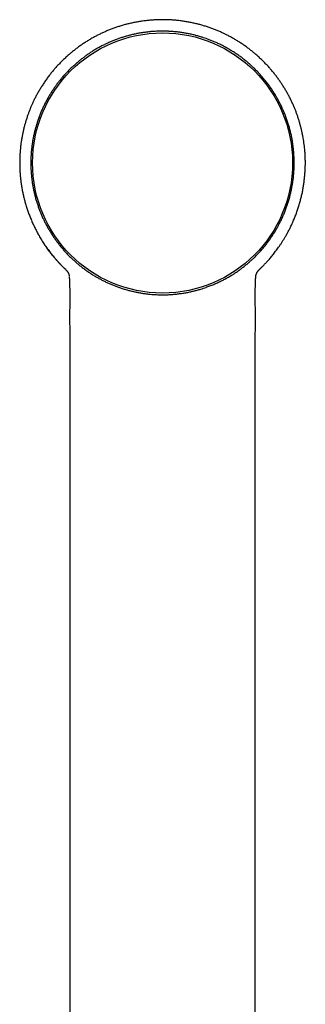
# Model space of a CAD drawing. Header units: millimetres. Extents: x 8 to 763, y 12 to 958.
# Tile 30 of 33: x 463 to 499, y 836 to 958. Entities that reach past the tile are written whole.
import ezdxf

# ---------------------------------------------------------------- set-up
doc = ezdxf.new("R2010")
doc.units = ezdxf.units.MM

msp = doc.modelspace()

# ---------------------------------------------------------------- linework, layer by layer
at = {"color": 7, "linetype": 'Continuous', "lineweight": 30}
for p, q in [((469.55, 926.38), (469.55, 926.34)), ((492.74, 926.39), (492.74, 926.41)), ((492.74, 926.34), (492.74, 926.37)), ((493.19, 927.26), (493.24, 927.31)), ((469.6, 923.03), (469.6, 923.03)), ((492.69, 923.03), (492.69, 923.03))]:
    msp.add_line(p, q, dxfattribs=at)
msp.add_circle((481.15, 940.51), 16.17, dxfattribs=at)
for points, knots in [([(481.15, 958.31), (480.97, 958.31), (480.62, 958.31), (480.1, 958.28), (479.58, 958.25), (479.06, 958.19), (478.55, 958.12), (478.06, 958.04), (477.57, 957.95), (477.08, 957.85), (476.61, 957.73), (476.13, 957.6), (475.67, 957.45), (475.21, 957.3), (474.76, 957.13), (474.32, 956.96), (473.9, 956.77), (473.48, 956.58), (473.08, 956.39), (472.67, 956.17), (472.25, 955.94), (471.82, 955.68), (471.41, 955.42), (471.01, 955.15), (470.61, 954.87), (470.24, 954.58), (469.87, 954.29), (469.5, 953.98), (469.13, 953.64), (468.75, 953.29), (468.4, 952.94), (468.06, 952.58), (467.73, 952.21), (467.42, 951.84), (467.12, 951.46), (466.81, 951.06), (466.52, 950.64), (466.24, 950.22), (465.97, 949.81), (465.73, 949.39), (465.5, 948.98), (465.29, 948.58), (465.1, 948.2), (464.93, 947.83), (464.77, 947.47), (464.63, 947.1), (464.49, 946.75), (464.35, 946.36), (464.22, 945.95), (464.08, 945.52), (463.97, 945.1), (463.86, 944.68), (463.77, 944.28), (463.69, 943.86), (463.61, 943.42), (463.54, 942.95), (463.48, 942.48), (463.44, 942), (463.4, 941.51), (463.38, 941.02), (463.38, 940.52), (463.38, 940.01), (463.4, 939.51), (463.44, 939.01), (463.49, 938.5), (463.55, 938), (463.63, 937.49), (463.73, 936.97), (463.84, 936.46), (463.96, 935.94), (464.11, 935.42), (464.27, 934.9), (464.44, 934.39), (464.63, 933.88), (464.84, 933.38), (465.06, 932.89), (465.29, 932.41), (465.53, 931.94), (465.75, 931.54), (465.94, 931.21), (466.1, 930.94), (466.27, 930.68), (466.44, 930.42), (466.62, 930.15), (466.81, 929.88), (467, 929.63), (467.18, 929.39), (467.35, 929.17), (467.52, 928.96), (467.69, 928.77), (467.84, 928.59), (467.99, 928.42), (468.12, 928.26), (468.26, 928.12), (468.38, 927.99), (468.49, 927.87), (468.59, 927.77), (468.68, 927.68), (468.76, 927.6), (468.82, 927.54), (468.87, 927.49), (468.92, 927.45), (468.95, 927.41), (468.98, 927.38), (469.01, 927.35), (469.03, 927.33), (469.04, 927.31), (469.05, 927.31)], [0, 0, 0, 0, 0.012335, 0.024604, 0.036801, 0.04892, 0.060955, 0.072687, 0.084328, 0.095873, 0.107318, 0.118864, 0.130299, 0.141619, 0.152822, 0.163903, 0.174659, 0.185295, 0.195816, 0.206231, 0.217944, 0.229538, 0.241019, 0.252392, 0.263646, 0.274769, 0.28575, 0.296577, 0.308752, 0.320702, 0.33247, 0.344072, 0.355505, 0.366765, 0.377851, 0.390056, 0.402034, 0.413783, 0.425299, 0.436581, 0.447626, 0.458433, 0.468129, 0.477623, 0.486929, 0.496054, 0.504998, 0.51376, 0.524645, 0.53523, 0.545511, 0.555489, 0.565159, 0.574528, 0.585506, 0.59657, 0.607717, 0.618945, 0.630457, 0.642051, 0.653731, 0.665501, 0.677361, 0.689097, 0.700922, 0.712837, 0.724841, 0.737158, 0.74957, 0.762078, 0.774685, 0.787391, 0.799966, 0.812611, 0.825322, 0.838105, 0.850323, 0.862615, 0.874985, 0.882314, 0.88967, 0.896894, 0.903881, 0.911891, 0.919568, 0.92691, 0.933919, 0.940592, 0.946931, 0.952783, 0.958314, 0.963519, 0.968398, 0.972951, 0.977176, 0.981075, 0.984218, 0.987111, 0.989754, 0.992147, 0.993603, 0.994948, 0.996188, 0.997098, 0.998045, 0.999062, 1, 1, 1, 1]), ([(493.24, 927.31), (493.25, 927.31), (493.26, 927.33), (493.28, 927.35), (493.31, 927.38), (493.34, 927.41), (493.38, 927.45), (493.41, 927.48), (493.46, 927.52), (493.5, 927.57), (493.55, 927.62), (493.62, 927.69), (493.7, 927.77), (493.8, 927.88), (493.92, 928), (494.06, 928.15), (494.21, 928.31), (494.36, 928.48), (494.53, 928.67), (494.7, 928.87), (494.87, 929.08), (495.04, 929.3), (495.22, 929.54), (495.41, 929.79), (495.6, 930.05), (495.79, 930.33), (495.99, 930.63), (496.18, 930.94), (496.38, 931.26), (496.58, 931.62), (496.8, 932.01), (497.02, 932.44), (497.24, 932.9), (497.46, 933.39), (497.67, 933.9), (497.86, 934.42), (498.03, 934.93), (498.19, 935.45), (498.33, 935.96), (498.46, 936.47), (498.57, 936.98), (498.66, 937.49), (498.74, 938.01), (498.8, 938.52), (498.85, 939.03), (498.89, 939.54), (498.91, 940.05), (498.92, 940.54), (498.91, 941.03), (498.89, 941.52), (498.86, 941.98), (498.82, 942.41), (498.77, 942.81), (498.71, 943.21), (498.65, 943.6), (498.58, 944), (498.49, 944.39), (498.4, 944.78), (498.3, 945.17), (498.19, 945.57), (498.07, 945.98), (497.93, 946.38), (497.79, 946.78), (497.64, 947.17), (497.48, 947.56), (497.3, 947.96), (497.11, 948.37), (496.9, 948.78), (496.69, 949.17), (496.46, 949.57), (496.23, 949.95), (495.99, 950.33), (495.73, 950.71), (495.45, 951.09), (495.17, 951.47), (494.87, 951.84), (494.56, 952.21), (494.23, 952.58), (493.89, 952.94), (493.54, 953.29), (493.16, 953.64), (492.79, 953.98), (492.42, 954.29), (492.06, 954.58), (491.68, 954.87), (491.28, 955.15), (490.88, 955.42), (490.47, 955.68), (490.04, 955.94), (489.62, 956.17), (489.2, 956.39), (488.79, 956.59), (488.37, 956.79), (487.94, 956.97), (487.5, 957.14), (487.06, 957.31), (486.61, 957.46), (486.15, 957.6), (485.68, 957.73), (485.2, 957.85), (484.71, 957.95), (484.21, 958.05), (483.7, 958.13), (483.2, 958.2), (482.69, 958.25), (482.18, 958.29), (481.66, 958.31), (481.32, 958.31), (481.15, 958.31)], [0, 0, 0, 0, 0.0009426, 0.0019595, 0.0029061, 0.0040095, 0.0051462, 0.0063728, 0.0076914, 0.009102, 0.0106046, 0.0131519, 0.0159267, 0.0189288, 0.0232256, 0.0279162, 0.0330005, 0.0384782, 0.0443487, 0.0506088, 0.0568632, 0.0634582, 0.0703932, 0.0776679, 0.085282, 0.0932354, 0.1015284, 0.1101617, 0.1189862, 0.1277706, 0.1392119, 0.1505865, 0.1618983, 0.1749125, 0.1878528, 0.2007245, 0.2135226, 0.2262215, 0.2385969, 0.2508779, 0.2630657, 0.2751614, 0.2873834, 0.2995118, 0.3115477, 0.3234919, 0.3353453, 0.3468993, 0.3583672, 0.369751, 0.3810575, 0.3905895, 0.4000634, 0.4094778, 0.4188312, 0.4281241, 0.4375746, 0.4467671, 0.4562318, 0.4659671, 0.4759712, 0.4862422, 0.4958093, 0.5055936, 0.5155933, 0.5258079, 0.5362554, 0.5469427, 0.5578688, 0.568093, 0.5785153, 0.5891343, 0.599948, 0.6109542, 0.6221505, 0.6332362, 0.644497, 0.6559298, 0.6675317, 0.6792993, 0.6912498, 0.703424, 0.7142514, 0.7252319, 0.7363549, 0.747609, 0.758982, 0.7704633, 0.7820566, 0.7937702, 0.8043752, 0.8150909, 0.8259248, 0.8368845, 0.8479749, 0.8589849, 0.870108, 0.8813415, 0.8926825, 0.9043364, 0.9160941, 0.927951, 0.9399024, 0.951943, 0.9638502, 0.9758326, 0.9878845, 1, 1, 1, 1]), ([(481.15, 956.89), (480.98, 956.89), (480.64, 956.89), (480.15, 956.86), (479.7, 956.83), (479.28, 956.78), (478.85, 956.73), (478.42, 956.66), (477.97, 956.58), (477.52, 956.49), (477.07, 956.38), (476.61, 956.25), (476.17, 956.12), (475.73, 955.97), (475.3, 955.81), (474.87, 955.64), (474.45, 955.46), (474.02, 955.26), (473.59, 955.05), (473.16, 954.82), (472.74, 954.57), (472.35, 954.33), (471.97, 954.08), (471.61, 953.83), (471.26, 953.57), (470.91, 953.3), (470.56, 953.01), (470.22, 952.72), (469.88, 952.4), (469.54, 952.07), (469.2, 951.72), (468.88, 951.37), (468.56, 951), (468.27, 950.64), (467.99, 950.28), (467.74, 949.92), (467.49, 949.56), (467.25, 949.19), (467.02, 948.81), (466.79, 948.41), (466.58, 948), (466.36, 947.58), (466.16, 947.14), (465.97, 946.69), (465.8, 946.24), (465.64, 945.8), (465.5, 945.37), (465.38, 944.95), (465.26, 944.53), (465.16, 944.1), (465.07, 943.66), (464.99, 943.22), (464.92, 942.76), (464.86, 942.29), (464.81, 941.81), (464.78, 941.32), (464.76, 940.84), (464.76, 940.37), (464.77, 939.92), (464.79, 939.48), (464.83, 939.05), (464.87, 938.61), (464.93, 938.16), (465, 937.71), (465.09, 937.26), (465.19, 936.8), (465.3, 936.33), (465.43, 935.86), (465.58, 935.4), (465.73, 934.96), (465.89, 934.54), (466.05, 934.13), (466.23, 933.73), (466.42, 933.32), (466.63, 932.91), (466.85, 932.5), (467.09, 932.1), (467.34, 931.69), (467.6, 931.3), (467.87, 930.91), (468.16, 930.52), (468.45, 930.15), (468.77, 929.78), (469.09, 929.42), (469.42, 929.06), (469.76, 928.73), (470.1, 928.41), (470.44, 928.11), (470.79, 927.81), (471.16, 927.52), (471.55, 927.23), (471.94, 926.95), (472.35, 926.69), (472.74, 926.44), (473.14, 926.22), (473.52, 926.01), (473.91, 925.81), (474.31, 925.62), (474.72, 925.44), (475.14, 925.27), (475.57, 925.1), (476.02, 924.95), (476.48, 924.81), (476.94, 924.68), (477.41, 924.56), (477.87, 924.46), (478.31, 924.37), (478.74, 924.31), (479.17, 924.25), (479.59, 924.2), (479.99, 924.17), (480.38, 924.15), (480.76, 924.13), (481.02, 924.13), (481.15, 924.13)], [0, 0, 0, 0, 0.0098891, 0.0197783, 0.0280928, 0.0364101, 0.0447275, 0.053042, 0.0620529, 0.0710656, 0.0800765, 0.0891775, 0.0982803, 0.1073813, 0.1162023, 0.125025, 0.1338461, 0.1432226, 0.1526052, 0.1619899, 0.1713725, 0.1807491, 0.1892509, 0.1977558, 0.2062606, 0.2147625, 0.2235835, 0.2324062, 0.2412272, 0.2506038, 0.2599864, 0.2693711, 0.2787537, 0.2881302, 0.296632, 0.3051369, 0.3136418, 0.3221436, 0.3309646, 0.3397873, 0.3486084, 0.3579849, 0.3673675, 0.3767522, 0.3861348, 0.3955114, 0.4040132, 0.4125181, 0.4210229, 0.4295248, 0.4383458, 0.4471685, 0.4559896, 0.4653661, 0.4747487, 0.4841334, 0.493516, 0.5028925, 0.5113944, 0.5198992, 0.5284041, 0.5369059, 0.545727, 0.5545497, 0.5633708, 0.5727473, 0.58213, 0.5915147, 0.6008973, 0.6102739, 0.6187758, 0.6272807, 0.6357856, 0.6442874, 0.653397, 0.6625084, 0.671618, 0.6808232, 0.6900304, 0.6992357, 0.7085838, 0.717934, 0.7272822, 0.7367311, 0.746182, 0.7556308, 0.7644396, 0.7732502, 0.7820591, 0.7914241, 0.8007953, 0.8101686, 0.8195398, 0.828905, 0.8373969, 0.8458919, 0.8543869, 0.8628789, 0.8716875, 0.8804978, 0.8893064, 0.89867, 0.9080396, 0.9174113, 0.926781, 0.9361445, 0.9446349, 0.9531284, 0.9616219, 0.9701124, 0.977576, 0.9850479, 0.9925198, 1, 1, 1, 1]), ([(481.15, 924.13), (481.3, 924.13), (481.61, 924.13), (482.08, 924.15), (482.55, 924.19), (483.03, 924.24), (483.53, 924.3), (484.04, 924.38), (484.53, 924.48), (485, 924.59), (485.45, 924.7), (485.86, 924.82), (486.23, 924.94), (486.61, 925.07), (487.04, 925.23), (487.52, 925.42), (487.99, 925.62), (488.45, 925.85), (488.91, 926.08), (489.36, 926.33), (489.81, 926.6), (490.24, 926.88), (490.65, 927.16), (491.02, 927.44), (491.36, 927.7), (491.67, 927.95), (491.96, 928.2), (492.24, 928.46), (492.55, 928.75), (492.89, 929.08), (493.24, 929.46), (493.58, 929.84), (493.91, 930.23), (494.22, 930.64), (494.53, 931.06), (494.82, 931.49), (495.1, 931.93), (495.36, 932.35), (495.58, 932.76), (495.79, 933.17), (496.01, 933.61), (496.22, 934.08), (496.41, 934.56), (496.59, 935.04), (496.75, 935.53), (496.9, 936.02), (497.04, 936.53), (497.16, 937.03), (497.25, 937.52), (497.33, 937.98), (497.4, 938.43), (497.45, 938.92), (497.49, 939.43), (497.52, 939.94), (497.53, 940.46), (497.52, 940.97), (497.5, 941.49), (497.46, 942.01), (497.4, 942.53), (497.34, 943.02), (497.26, 943.48), (497.17, 943.93), (497.06, 944.41), (496.93, 944.9), (496.78, 945.39), (496.62, 945.88), (496.45, 946.37), (496.25, 946.85), (496.04, 947.33), (495.82, 947.8), (495.59, 948.23), (495.37, 948.64), (495.13, 949.04), (494.87, 949.45), (494.59, 949.88), (494.29, 950.3), (493.97, 950.7), (493.64, 951.1), (493.3, 951.49), (492.95, 951.87), (492.58, 952.24), (492.22, 952.58), (491.87, 952.89), (491.52, 953.19), (491.14, 953.49), (490.73, 953.8), (490.3, 954.09), (489.87, 954.37), (489.43, 954.64), (488.98, 954.9), (488.52, 955.14), (488.05, 955.37), (487.6, 955.57), (487.17, 955.74), (486.79, 955.89), (486.43, 956.02), (486.06, 956.14), (485.64, 956.26), (485.19, 956.39), (484.73, 956.5), (484.26, 956.59), (483.79, 956.68), (483.32, 956.75), (482.84, 956.8), (482.36, 956.85), (481.91, 956.87), (481.51, 956.89), (481.27, 956.89), (481.15, 956.89)], [0, 0, 0, 0, 0.009087, 0.018177, 0.027268, 0.036354, 0.046398, 0.056443, 0.066486, 0.075534, 0.084584, 0.093631, 0.100458, 0.107285, 0.117241, 0.127205, 0.137171, 0.147134, 0.157091, 0.167203, 0.17732, 0.187437, 0.197549, 0.206056, 0.214563, 0.22201, 0.229456, 0.236913, 0.24437, 0.254335, 0.264307, 0.274281, 0.284253, 0.294218, 0.304339, 0.314465, 0.324591, 0.334712, 0.343227, 0.351741, 0.361706, 0.371678, 0.381652, 0.391624, 0.401589, 0.41171, 0.421836, 0.431961, 0.442082, 0.450597, 0.459112, 0.469077, 0.47905, 0.489025, 0.498998, 0.508964, 0.519085, 0.529212, 0.539339, 0.549461, 0.557976, 0.566492, 0.576457, 0.58643, 0.596406, 0.606379, 0.616344, 0.626466, 0.636593, 0.64672, 0.656842, 0.665357, 0.673873, 0.683839, 0.693811, 0.703787, 0.71376, 0.723725, 0.733847, 0.743974, 0.754101, 0.764223, 0.772738, 0.781254, 0.791219, 0.801192, 0.811168, 0.821141, 0.831106, 0.841228, 0.851355, 0.861482, 0.871604, 0.880119, 0.888635, 0.895463, 0.90229, 0.911449, 0.92061, 0.929769, 0.939047, 0.948328, 0.957606, 0.967006, 0.976408, 0.985809, 0.992904, 1, 1, 1, 1]), ([(469.1, 927.26), (469.02, 927.33), (468.87, 927.48), (468.64, 927.71), (468.4, 927.95), (468.16, 928.22), (467.91, 928.49), (467.68, 928.77), (467.45, 929.04), (467.25, 929.3), (467.06, 929.55), (466.88, 929.79), (466.72, 930.02), (466.61, 930.16), (466.56, 930.24), (466.55, 930.26), (466.53, 930.28), (466.52, 930.3), (466.51, 930.32), (466.5, 930.34), (466.47, 930.37), (466.46, 930.4), (466.44, 930.42)], [0, 0, 0, 0, 0.071435, 0.153803, 0.238553, 0.320384, 0.414438, 0.503805, 0.588327, 0.667862, 0.742289, 0.81813, 0.887536, 0.943205, 0.949135, 0.954999, 0.960799, 0.966534, 0.972204, 0.977809, 0.983349, 1, 1, 1, 1]), ([(469.1, 927.26), (469.1, 927.26), (469.1, 927.25), (469.11, 927.24), (469.12, 927.23), (469.13, 927.22), (469.14, 927.21), (469.15, 927.2), (469.16, 927.2), (469.17, 927.19), (469.17, 927.18), (469.18, 927.18), (469.19, 927.17), (469.19, 927.16), (469.21, 927.15), (469.23, 927.12), (469.25, 927.1), (469.26, 927.08), (469.27, 927.07), (469.29, 927.05), (469.3, 927.03), (469.31, 927.02), (469.32, 927), (469.34, 926.98), (469.35, 926.96), (469.36, 926.94), (469.37, 926.92), (469.38, 926.9), (469.39, 926.89), (469.4, 926.88), (469.41, 926.86), (469.41, 926.85), (469.42, 926.84), (469.42, 926.83), (469.43, 926.81), (469.44, 926.79), (469.45, 926.76), (469.47, 926.73), (469.48, 926.71), (469.48, 926.69), (469.49, 926.67), (469.49, 926.66), (469.5, 926.65), (469.5, 926.64), (469.5, 926.63), (469.5, 926.63), (469.51, 926.62), (469.51, 926.61), (469.51, 926.6), (469.51, 926.59), (469.52, 926.58), (469.52, 926.57), (469.52, 926.55), (469.52, 926.54), (469.53, 926.53), (469.53, 926.52), (469.53, 926.51), (469.53, 926.5), (469.53, 926.49), (469.54, 926.48), (469.54, 926.47), (469.54, 926.46), (469.54, 926.45), (469.54, 926.44), (469.54, 926.43), (469.55, 926.42), (469.55, 926.41), (469.55, 926.41)], [0, 0, 0, 0, 0.006556, 0.021533, 0.035693, 0.049035, 0.061561, 0.07327, 0.084162, 0.09343, 0.10201, 0.109905, 0.117113, 0.123635, 0.129472, 0.188396, 0.206201, 0.224606, 0.24361, 0.263214, 0.283429, 0.304291, 0.325802, 0.347961, 0.370723, 0.393651, 0.416638, 0.439686, 0.454947, 0.469612, 0.483683, 0.497157, 0.510036, 0.52232, 0.534128, 0.567523, 0.600974, 0.634455, 0.667907, 0.687128, 0.705843, 0.724051, 0.731066, 0.738157, 0.745674, 0.753629, 0.762021, 0.770852, 0.782725, 0.795307, 0.8086, 0.822595, 0.836764, 0.850774, 0.86167, 0.872469, 0.883169, 0.89377, 0.904274, 0.914999, 0.926357, 0.938349, 0.950976, 0.964238, 0.978134, 0.992665, 1, 1, 1, 1]), ([(469.55, 926.42), (469.55, 926.41), (469.55, 926.41), (469.55, 926.4), (469.55, 926.4), (469.55, 926.39), (469.55, 926.39), (469.55, 926.39)], [0, 0, 0, 0, 0.232597, 0.411471, 0.614776, 0.898824, 1, 1, 1, 1]), ([(469.55, 926.39), (469.55, 926.4), (469.55, 926.4), (469.55, 926.41), (469.55, 926.41)], [0, 0, 0, 0, 0.558406, 1, 1, 1, 1]), ([(469.55, 926.32), (469.55, 926.3), (469.55, 926.24), (469.56, 926.14), (469.57, 926.03), (469.57, 925.94), (469.57, 925.88), (469.58, 925.83), (469.58, 925.79), (469.58, 925.76), (469.58, 925.73), (469.58, 925.72), (469.58, 925.71), (469.58, 925.7), (469.58, 925.67), (469.58, 925.64), (469.58, 925.59), (469.59, 925.52), (469.59, 925.44), (469.59, 925.34), (469.59, 925.23), (469.59, 925.1), (469.6, 924.97), (469.6, 924.81), (469.6, 924.64), (469.6, 924.46), (469.6, 924.27), (469.6, 924.06), (469.6, 923.83), (469.6, 923.59), (469.6, 923.34), (469.6, 923.15), (469.6, 923.05), (469.6, 923.03)], [0, 0, 0, 0, 0.016938, 0.056538, 0.097812, 0.117836, 0.137194, 0.153375, 0.166257, 0.175836, 0.182379, 0.185252, 0.187898, 0.192376, 0.198687, 0.206832, 0.223336, 0.244367, 0.269927, 0.299178, 0.332728, 0.370577, 0.41273, 0.459188, 0.509953, 0.565028, 0.624413, 0.68811, 0.756121, 0.828446, 0.905084, 0.986038, 1, 1, 1, 1]), ([(492.69, 923.03), (492.69, 923.05), (492.69, 923.16), (492.69, 923.37), (492.69, 923.63), (492.69, 923.88), (492.69, 924.11), (492.69, 924.32), (492.69, 924.52), (492.69, 924.69), (492.69, 924.85), (492.69, 924.99), (492.7, 925.12), (492.7, 925.23), (492.7, 925.34), (492.7, 925.43), (492.7, 925.51), (492.71, 925.57), (492.71, 925.62), (492.71, 925.65), (492.71, 925.66), (492.71, 925.68), (492.71, 925.71), (492.71, 925.75), (492.71, 925.79), (492.72, 925.83), (492.72, 925.89), (492.72, 925.97), (492.73, 926.06), (492.73, 926.16), (492.74, 926.25), (492.74, 926.3), (492.74, 926.33)], [0, 0, 0, 0, 0.018027, 0.102413, 0.181974, 0.25671, 0.326622, 0.391709, 0.451972, 0.502976, 0.549928, 0.592831, 0.631685, 0.666493, 0.697256, 0.727305, 0.752135, 0.771746, 0.78303, 0.791379, 0.796795, 0.800734, 0.808855, 0.82172, 0.833124, 0.847205, 0.863956, 0.887549, 0.914896, 0.94592, 0.980529, 1, 1, 1, 1]), ([(492.74, 926.41), (492.74, 926.41), (492.75, 926.41), (492.75, 926.42), (492.75, 926.44), (492.75, 926.45), (492.75, 926.46), (492.75, 926.47), (492.75, 926.48), (492.76, 926.49), (492.76, 926.5), (492.76, 926.51), (492.76, 926.52), (492.76, 926.53), (492.77, 926.54), (492.77, 926.55), (492.77, 926.56), (492.77, 926.57), (492.77, 926.58), (492.78, 926.59), (492.78, 926.6), (492.78, 926.61), (492.78, 926.62), (492.79, 926.63), (492.79, 926.63), (492.79, 926.64), (492.79, 926.65), (492.8, 926.66), (492.8, 926.67), (492.81, 926.69), (492.82, 926.71), (492.82, 926.73), (492.84, 926.77), (492.85, 926.8), (492.87, 926.83), (492.87, 926.84), (492.88, 926.85), (492.89, 926.87), (492.89, 926.88), (492.9, 926.89), (492.91, 926.91), (492.92, 926.93), (492.93, 926.94), (492.94, 926.96), (492.95, 926.98), (492.97, 927), (492.98, 927.01), (492.99, 927.03), (493, 927.05), (493.02, 927.07), (493.03, 927.08), (493.04, 927.1), (493.05, 927.11), (493.06, 927.12), (493.08, 927.14), (493.09, 927.15), (493.09, 927.16), (493.1, 927.16), (493.1, 927.17), (493.11, 927.17), (493.11, 927.18), (493.12, 927.18), (493.12, 927.19), (493.13, 927.2), (493.14, 927.2), (493.15, 927.21), (493.16, 927.22), (493.17, 927.23), (493.18, 927.24), (493.19, 927.25), (493.19, 927.26), (493.19, 927.26)], [0, 0, 0, 0, 0.001964, 0.018, 0.033016, 0.047308, 0.060874, 0.073715, 0.084568, 0.094842, 0.104858, 0.114963, 0.125158, 0.135442, 0.145816, 0.156279, 0.168347, 0.180527, 0.19244, 0.203831, 0.2147, 0.225048, 0.234875, 0.245082, 0.254659, 0.263604, 0.272034, 0.280502, 0.300167, 0.320413, 0.341235, 0.362279, 0.383324, 0.465885, 0.478392, 0.491447, 0.505169, 0.519557, 0.534613, 0.550335, 0.5696, 0.588944, 0.608245, 0.627504, 0.650296, 0.672506, 0.694067, 0.714979, 0.735243, 0.754894, 0.773945, 0.792396, 0.810247, 0.827785, 0.845322, 0.862858, 0.868043, 0.873307, 0.879107, 0.885518, 0.892538, 0.900027, 0.908105, 0.916771, 0.926025, 0.937809, 0.950428, 0.963881, 0.978168, 0.993289, 1, 1, 1, 1]), ([(492.74, 926.38), (492.74, 926.38), (492.74, 926.39), (492.74, 926.41), (492.75, 926.41), (492.75, 926.42)], [0, 0, 0, 0, 0.360888, 0.703895, 1, 1, 1, 1]), ([(469.6, 923.03), (469.6, 922.88), (469.6, 922.51), (469.59, 921.94), (469.59, 921.32), (469.59, 920.72), (469.6, 920.13), (469.6, 919.56), (469.6, 918.99), (469.6, 918.43), (469.6, 917.88), (469.6, 917.34), (469.6, 916.82), (469.6, 916.32), (469.6, 915.86), (469.6, 915.43), (469.6, 915.04), (469.6, 914.66), (469.6, 914.28), (469.6, 913.91), (469.6, 913.54), (469.6, 912.95), (469.6, 912.16), (469.6, 911.04), (469.6, 909.81), (469.6, 908.48), (469.6, 907.16), (469.6, 905.86), (469.6, 904.55), (469.6, 899.03), (469.6, 885.62), (469.6, 862.07), (469.6, 840.56), (469.6, 826.96), (469.6, 823.54), (469.6, 822.32), (469.6, 821.1), (469.6, 819.91), (469.6, 818.8), (469.6, 817.8), (469.6, 817.09), (469.6, 816.59), (469.6, 816.3), (469.6, 816.01), (469.6, 815.7), (469.6, 815.38), (469.6, 815.04), (469.6, 814.69), (469.6, 814.33), (469.6, 813.95), (469.6, 813.56), (469.6, 813.16), (469.6, 812.75), (469.6, 812.32), (469.6, 811.88), (469.6, 811.42), (469.6, 810.95), (469.6, 810.46), (469.6, 809.96), (469.6, 809.45), (469.6, 808.93), (469.6, 808.4), (469.6, 807.85), (469.6, 807.29), (469.6, 806.71), (469.6, 806.11), (469.6, 805.5), (469.6, 804.87), (469.6, 804.25), (469.6, 803.83), (469.6, 803.63)], [0, 0, 0, 0, 0.003902, 0.009204, 0.014381, 0.019432, 0.024357, 0.029156, 0.03383, 0.038591, 0.043213, 0.047698, 0.052045, 0.056253, 0.060324, 0.063703, 0.06698, 0.070157, 0.073285, 0.076405, 0.079515, 0.082616, 0.091097, 0.099507, 0.110773, 0.121911, 0.132921, 0.143842, 0.15476, 0.165678, 0.282663, 0.491585, 0.757505, 0.82303, 0.833326, 0.84356, 0.853695, 0.863732, 0.87367, 0.881393, 0.889055, 0.891451, 0.893843, 0.896313, 0.898898, 0.9016, 0.904417, 0.907349, 0.910398, 0.913562, 0.916842, 0.920177, 0.923622, 0.92718, 0.930849, 0.9347, 0.938666, 0.942748, 0.946946, 0.951259, 0.955608, 0.960069, 0.964642, 0.969326, 0.974221, 0.979232, 0.984359, 0.989602, 0.994962, 1, 1, 1, 1]), ([(492.69, 803.63), (492.69, 803.65), (492.69, 803.91), (492.69, 804.42), (492.69, 805.15), (492.69, 805.87), (492.69, 806.56), (492.69, 807.23), (492.69, 807.87), (492.69, 808.5), (492.69, 809.12), (492.69, 809.72), (492.69, 810.3), (492.69, 810.87), (492.69, 811.42), (492.69, 811.95), (492.69, 812.46), (492.69, 812.96), (492.69, 813.43), (492.69, 813.89), (492.69, 814.33), (492.69, 814.75), (492.69, 815.15), (492.69, 815.53), (492.69, 815.89), (492.69, 816.21), (492.69, 816.52), (492.69, 816.83), (492.69, 817.13), (492.69, 817.44), (492.69, 818.06), (492.69, 818.99), (492.69, 820.26), (492.69, 821.53), (492.69, 822.82), (492.69, 824.12), (492.69, 829.64), (492.69, 843.05), (492.69, 861.31), (492.69, 880.21), (492.69, 893.4), (492.69, 901.71), (492.69, 905.14), (492.69, 906.37), (492.69, 907.6), (492.69, 908.84), (492.69, 910.07), (492.69, 911.29), (492.69, 912.49), (492.69, 913.42), (492.69, 914.1), (492.69, 914.51), (492.69, 914.93), (492.69, 915.36), (492.69, 915.8), (492.69, 916.26), (492.69, 916.73), (492.69, 917.22), (492.69, 917.72), (492.69, 918.24), (492.69, 918.77), (492.69, 919.32), (492.7, 919.88), (492.7, 920.47), (492.7, 921.1), (492.7, 921.77), (492.7, 922.42), (492.69, 922.84), (492.69, 923.03)], [0, 0, 0, 0, 0.0004012, 0.006679, 0.0128026, 0.0187718, 0.0245868, 0.0301478, 0.03556, 0.0408233, 0.0459378, 0.0510033, 0.0559139, 0.0606695, 0.0652701, 0.0697158, 0.0740065, 0.0781423, 0.0821232, 0.085949, 0.08962, 0.0931359, 0.096497, 0.099703, 0.1027542, 0.1054149, 0.1079637, 0.1105031, 0.1130493, 0.1156022, 0.1181619, 0.128619, 0.1391869, 0.1498657, 0.1606551, 0.1715499, 0.1824707, 0.2994788, 0.5084154, 0.6413681, 0.774312, 0.8398218, 0.8501158, 0.8604097, 0.8707231, 0.8811407, 0.8916721, 0.9016042, 0.9116354, 0.9217657, 0.9251993, 0.9286441, 0.9321185, 0.9357059, 0.9394167, 0.9432509, 0.9472083, 0.9512891, 0.9554932, 0.9598206, 0.9642713, 0.9688453, 0.9735427, 0.9783633, 0.9838085, 0.9894028, 0.9951465, 1, 1, 1, 1])]:
    msp.add_open_spline(points, degree=3, knots=knots, dxfattribs=at)

doc.saveas('drawing.dxf')
